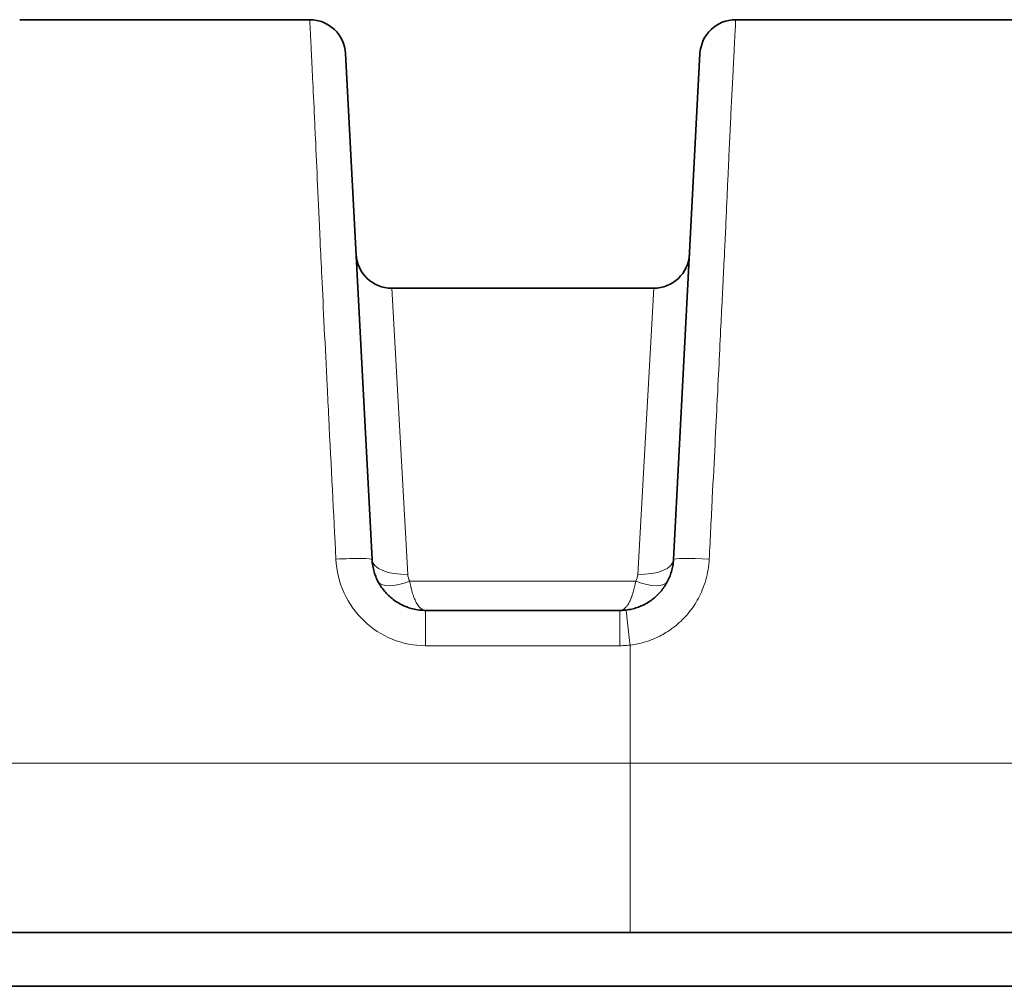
# Model space of a CAD drawing. Header units: millimetres. Extents: x 5 to 415, y 5 to 292.
# Tile 11 of 112: x 96.86 to 102.37, y 88.54 to 93.94. Entities that reach past the tile are written whole.
import ezdxf

# ---------------------------------------------------------------- set-up
doc = ezdxf.new("R2010")
doc.units = ezdxf.units.MM
doc.layers.add('Sichtbar (ISO)', color=7, linetype='Continuous', lineweight=35)
doc.layers.add('Sichtbar schmal (ISO)', color=7, linetype='Continuous', lineweight=18)

msp = doc.modelspace()

# ---------------------------------------------------------------- linework, layer by layer
at = {"layer": 'Sichtbar (ISO)'}
for p, q in [((98.48520627, 93.94265076), (96.86479215, 93.94265076)), ((100.86479136, 93.94265072), (102.48520634, 93.94265072)), ((98.83304555, 90.92694461), (98.68493218, 93.75311611)), ((100.66506619, 93.75311611), (100.51695281, 90.92694448)), ((98.94340165, 92.44264893), (100.406598, 92.44264893)), ((154.27516267, 88.84264892), (100.27485008, 88.84264892)), ((100.27484961, 88.54264892), (94.33624405, 88.54264892)), ((100.27484961, 88.54264892), (154.27514851, 88.54264892))]:
    msp.add_line(p, q, dxfattribs=at)
for centre, start, end in [((98.48520627, 93.74264892), 3, 90.00000005), ((100.8647921, 93.74264892), 90, 176.99999993), ((98.94340377, 92.64264892), 182.98950741, 269.99939213), ((100.4065946, 92.64264892), 270.00097255, 357.01102711)]:
    msp.add_arc(centre, 0.2, start, end, dxfattribs=at)
for points, knots in [([(99.13263414, 90.64264891), (99.1204701, 90.64264907), (99.09627872, 90.64412233), (99.06092961, 90.65061992), (99.02718657, 90.66106909), (98.99532247, 90.67516782), (98.96546083, 90.69274488), (98.93786096, 90.71360495), (98.91285947, 90.73747386), (98.89074671, 90.7640734), (98.87179719, 90.79309898), (98.85625416, 90.82424523), (98.84437249, 90.85712583), (98.83631389, 90.89152242), (98.83367023, 90.91503018), (98.83304559, 90.92694378)], [0.00000040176, 0.00000040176, 0.00000040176, 0.00000040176, 0.07976354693, 0.15851024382, 0.23523769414, 0.31106479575, 0.38682243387, 0.46245336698, 0.5381291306, 0.61392052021, 0.68997335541, 0.76640919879, 0.84345680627, 0.92081209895, 1, 1, 1, 1]), ([(100.51695277, 90.92694363), (100.51634485, 90.91534878), (100.51380803, 90.89246193), (100.50620699, 90.85931454), (100.49527326, 90.82811367), (100.48134307, 90.79892218), (100.46456144, 90.77167002), (100.44503236, 90.74642138), (100.42300324, 90.7234476), (100.39871008, 90.7029629), (100.3724041, 90.68516391), (100.34433327, 90.67022233), (100.31482494, 90.65832739), (100.2839099, 90.64952981), (100.26268956, 90.6458923), (100.25185612, 90.64463834)], [0, 0, 0, 0, 0.0833997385, 0.1649157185, 0.2433315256, 0.319653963, 0.3957702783, 0.4714599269, 0.5469007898, 0.6221091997, 0.697194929, 0.772316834, 0.8476139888, 0.9226539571, 1, 1, 1, 1]), ([(100.21736196, 90.64264891), (100.09815474, 90.64264891), (99.97895768, 90.64264891), (99.8597708, 90.64264891), (99.73923719, 90.64264891), (99.618714, 90.64264891), (99.49820142, 90.64264891), (99.3763346, 90.64264891), (99.25447864, 90.64264891), (99.13263414, 90.64264891)], [0, 0, 0, 0, 0.3296019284, 0.3296019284, 0.3296019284, 0.6629281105, 0.6629281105, 0.6629281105, 1, 1, 1, 1]), ([(100.21736891, 90.64264891), (100.21993026, 90.64264864), (100.22254079, 90.64263231), (100.22515106, 90.64271667), (100.22638214, 90.64275646), (100.2276129, 90.64281231), (100.22885819, 90.64286599), (100.23025551, 90.64292623), (100.23167136, 90.64298316), (100.23312451, 90.64305696), (100.23542293, 90.6431737), (100.23781442, 90.64333775), (100.24035656, 90.64353068), (100.24085404, 90.64356844), (100.24135729, 90.64360765), (100.2418667, 90.64364876), (100.24497924, 90.64389996), (100.24832075, 90.64422915), (100.25185612, 90.64463834)], [0.00020842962, 0.00020842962, 0.00020842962, 0.00020842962, 0.25, 0.25, 0.25, 0.36780940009, 0.36780940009, 0.36780940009, 0.5, 0.5, 0.5, 0.70908349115, 0.70908349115, 0.70908349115, 0.75, 0.75, 0.75, 1, 1, 1, 1]), ([(94.00480446, 88.84305946), (95.04193919, 88.84264892), (96.08758631, 88.84264892), (98.18105586, 88.84264892), (99.23580357, 88.84264892), (100.27485008, 88.84389574)], [0.00004174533, 0.00004174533, 0.00004174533, 0.00004174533, 0.314325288, 0.314325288, 0.62863881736, 0.62863881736, 0.62863881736, 0.62863881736])]:
    msp.add_open_spline(points, degree=3, knots=knots, dxfattribs=at)
at = {"layer": 'Sichtbar schmal (ISO)'}
for p, q in [((99.03277908, 90.84394197), (98.94340165, 92.44264892)), ((100.406598, 92.44264892), (100.31722585, 90.84396448)), ((100.30643668, 90.8062858), (99.0435624, 90.80628595)), ((100.21723746, 90.44551391), (99.13159784, 90.44551391)), ((100.27484999, 89.78971825), (100.27485007, 88.84502766)), ((154.27516776, 89.78969615), (100.27484999, 89.78971825))]:
    msp.add_line(p, q, dxfattribs=at)
for centre, major_axis, ratio, start_param, end_param in [((98.63331982, 90.91647405), (0.19972577, 0.01046974), 0.0634206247, 6.2831845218, 7.86096332), ((99.03277505, 90.93734423), (-0.19973183, -0.01035343), 0.4665222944, 0.0005581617, 1.5466382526), ((100.31722607, 90.93739679), (0.19972814, -0.0104243), 0.4666650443, 4.7367394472, 6.2828169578), ((100.71667852, 90.91647357), (-0.19972576, 0.01047006), 0.062993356, 4.7156893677, 6.2831861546), ((100.8162818, 91.882722), (1.77186339, 1.0778792), 0.1904055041, 3.0415177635, 3.137343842), ((100.20719087, 90.85144331), (0.10960326, -0.0125368), 0.8947118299, 5.935972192, 6.3346174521), ((99.04356449, 90.89718922), (-0.178149, -0.09090066), 0.4137795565, 0.0000203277, 1.362709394), ((100.30643409, 90.89718965), (0.17814579, -0.09090696), 0.4137751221, 4.9204941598, 6.2831698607), ((99.13261947, 90.44264892), (0.00001471, 0.2), 0.0051191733, 6.2831307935, 7.8396539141), ((100.21710946, 90.44264916), (0.00025305, 0.19999975), 0.0005551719, 4.7267117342, 6.283330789), ((100.27485001, 90.44596451), (-0.02299389, 0.19867382), 0.0016941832, 4.7269902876, 6.2831854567)]:
    msp.add_ellipse(centre, major_axis=major_axis, ratio=ratio, start_param=start_param, end_param=end_param, dxfattribs=at)
for points, knots in [([(98.63126146, 90.9290672), (98.61786685, 91.18973147), (98.60498539, 91.44414056), (98.59125467, 91.71881896), (98.58833155, 91.77729496), (98.58537149, 91.83694439), (98.58242382, 91.89654926), (98.57152544, 92.1169254), (98.56082877, 92.33421197), (98.5525982, 92.50521409), (98.54905862, 92.57875388), (98.5459663, 92.64377171), (98.54316301, 92.70371244), (98.53768475, 92.82084992), (98.53329946, 92.9193758), (98.5289395, 93.01665178), (98.52481102, 93.10876306), (98.52071107, 93.19824879), (98.51689332, 93.2803819), (98.51461612, 93.32937221), (98.51243912, 93.37576352), (98.51040853, 93.41912081), (98.50636099, 93.50554394), (98.50290855, 93.57929311), (98.50012023, 93.63727465), (98.49916447, 93.6571491), (98.49828536, 93.67525923), (98.49748214, 93.69169251), (98.49433563, 93.75606808), (98.4923789, 93.79528228), (98.49113209, 93.82007924), (98.49093538, 93.82399142), (98.49075708, 93.82754313), (98.49059299, 93.83083692), (98.48971703, 93.84842047), (98.48923168, 93.85943346), (98.48862943, 93.87223244), (98.48791437, 93.88742895), (98.48702618, 93.90437911), (98.48633708, 93.91842893), (98.48629573, 93.91927213), (98.48625506, 93.92010351), (98.48621517, 93.92092128), (98.48559034, 93.93372952), (98.48516165, 93.94266972), (98.48520627, 93.94265076)], [0, 0, 0, 0, 0.11111111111, 0.11111111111, 0.11111111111, 0.13476544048, 0.13476544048, 0.13476544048, 0.22222222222, 0.22222222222, 0.22222222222, 0.25983318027, 0.25983318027, 0.25983318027, 0.33333333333, 0.33333333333, 0.33333333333, 0.40293112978, 0.40293112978, 0.40293112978, 0.44444444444, 0.44444444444, 0.44444444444, 0.527192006, 0.527192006, 0.527192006, 0.55555555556, 0.55555555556, 0.55555555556, 0.66666666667, 0.66666666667, 0.66666666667, 0.68419652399, 0.68419652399, 0.68419652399, 0.77777777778, 0.77777777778, 0.77777777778, 0.88888888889, 0.88888888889, 0.88888888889, 0.89555725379, 0.89555725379, 0.89555725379, 0.99999999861, 0.99999999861, 0.99999999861, 0.99999999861]), ([(100.71667889, 90.92908945), (100.72268565, 91.04957464), (100.72838492, 91.16280086), (100.73376122, 91.26914794), (100.73919369, 91.3766062), (100.74429623, 91.47703798), (100.7490532, 91.57084646), (100.75353076, 91.65914492), (100.75770201, 91.7415726), (100.76155368, 91.81846411), (100.76187824, 91.82494337), (100.76220055, 91.831384), (100.76252064, 91.83778613), (100.76676321, 91.92264298), (100.77061369, 92.00071629), (100.77412358, 92.07226483), (100.77783404, 92.14790167), (100.78116362, 92.21624177), (100.78417895, 92.27769593), (100.78604825, 92.31579332), (100.78779704, 92.35124911), (100.78944232, 92.38418226), (100.79075709, 92.41049985), (100.79199946, 92.43518028), (100.79319534, 92.45889586), (100.79604653, 92.51543799), (100.79863779, 92.56657728), (100.80128082, 92.62067361), (100.80343066, 92.66467545), (100.80561627, 92.71066241), (100.80795354, 92.76215195), (100.8099308, 92.80571074), (100.81202481, 92.85272276), (100.81420004, 92.90175937), (100.8159955, 92.94223477), (100.81784581, 92.98408008), (100.81972197, 93.0263168), (100.82143198, 93.06481303), (100.8231631, 93.10362761), (100.82489245, 93.14199935), (100.82642599, 93.17602649), (100.82795786, 93.20970004), (100.82947589, 93.24256106), (100.82959521, 93.24514399), (100.82971464, 93.24772371), (100.82983417, 93.25029968), (100.83146758, 93.28550344), (100.83311495, 93.31997059), (100.83471133, 93.35266953), (100.83640572, 93.38737621), (100.83804244, 93.42008671), (100.83957756, 93.45021309), (100.84132876, 93.48458005), (100.84294788, 93.51558677), (100.84440891, 93.54311038), (100.84583589, 93.56999255), (100.84711322, 93.59357385), (100.84823503, 93.61409033), (100.84853458, 93.61956858), (100.84881958, 93.6248267), (100.8490914, 93.62988521), (100.85088849, 93.66332854), (100.85212043, 93.68825959), (100.85307189, 93.70858333), (100.85404017, 93.72926619), (100.85471309, 93.74508488), (100.85528523, 93.75814044), (100.85560509, 93.76543949), (100.85589882, 93.77184327), (100.85617907, 93.77770587), (100.85696719, 93.79419224), (100.8576622, 93.80665444), (100.85836564, 93.81953104), (100.85866368, 93.82498696), (100.85896533, 93.83046777), (100.85926768, 93.83596156), (100.85993266, 93.84804449), (100.86060229, 93.86021376), (100.86122564, 93.87195677), (100.86140546, 93.87534436), (100.86158046, 93.87869506), (100.86175102, 93.88201208), (100.86235936, 93.89384319), (100.86291691, 93.90535544), (100.86337575, 93.91545619), (100.86343696, 93.9168036), (100.86349633, 93.91812428), (100.86355361, 93.91941308), (100.86384696, 93.9260136), (100.86409604, 93.93173824), (100.86429724, 93.93581579), (100.86451195, 93.9401672), (100.86467194, 93.94263906), (100.86479136, 93.94264889)], [0, 0, 0, 0, 0.03376614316, 0.03376614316, 0.03376614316, 0.06788509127, 0.06788509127, 0.06788509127, 0.1, 0.1, 0.1, 0.1027061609, 0.1027061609, 0.1027061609, 0.1385749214, 0.1385749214, 0.1385749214, 0.17649322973, 0.17649322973, 0.17649322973, 0.2, 0.2, 0.2, 0.21878476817, 0.21878476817, 0.21878476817, 0.26357098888, 0.26357098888, 0.26357098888, 0.3, 0.3, 0.3, 0.33081798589, 0.33081798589, 0.33081798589, 0.35625551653, 0.35625551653, 0.35625551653, 0.37944029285, 0.37944029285, 0.37944029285, 0.4, 0.4, 0.4, 0.40161602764, 0.40161602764, 0.40161602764, 0.42370102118, 0.42370102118, 0.42370102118, 0.44714204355, 0.44714204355, 0.44714204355, 0.47388261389, 0.47388261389, 0.47388261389, 0.5, 0.5, 0.5, 0.50697378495, 0.50697378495, 0.50697378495, 0.55307956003, 0.55307956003, 0.55307956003, 0.6, 0.6, 0.6, 0.62623209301, 0.62623209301, 0.62623209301, 0.7, 0.7, 0.7, 0.73125602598, 0.73125602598, 0.73125602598, 0.8, 0.8, 0.8, 0.81983109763, 0.81983109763, 0.81983109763, 0.89056438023, 0.89056438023, 0.89056438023, 0.9, 0.9, 0.9, 0.94832435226, 0.94832435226, 0.94832435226, 0.999894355, 0.999894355, 0.999894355, 0.999894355]), ([(100.71667889, 90.92908945), (100.71569186, 90.90932187), (100.71355988, 90.88956481), (100.71029408, 90.86997751), (100.70711148, 90.8508892), (100.70285215, 90.8319621), (100.69754406, 90.81331769), (100.6920818, 90.79413176), (100.68550899, 90.7752452), (100.67787271, 90.75678835), (100.67146896, 90.74131053), (100.66431456, 90.72614179), (100.65642721, 90.7113489), (100.64795172, 90.69545297), (100.6386298, 90.67999085), (100.62849043, 90.66504825), (100.61845151, 90.65025368), (100.60761109, 90.63596836), (100.59600478, 90.62227727), (100.59162033, 90.61710526), (100.58712657, 90.61201817), (100.58252588, 90.60702049), (100.57505821, 90.59890844), (100.56731371, 90.59102222), (100.55931396, 90.58339133), (100.54647153, 90.57114106), (100.5329705, 90.55954962), (100.51892144, 90.54871921), (100.50486122, 90.53788019), (100.4902524, 90.52780367), (100.47522584, 90.51856577), (100.46386186, 90.51157953), (100.45225931, 90.50507258), (100.44048019, 90.4990662), (100.43654171, 90.49705789), (100.43258202, 90.49510678), (100.42860271, 90.49321289), (100.412499, 90.48554857), (100.39607487, 90.47882114), (100.37943143, 90.47302249), (100.36267336, 90.46718391), (100.34569284, 90.46228678), (100.32857644, 90.45831487), (100.31077867, 90.45418484), (100.29283403, 90.45105499), (100.27485084, 90.44890475)], [0, 0, 0, 0, 0.083967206, 0.083967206, 0.083967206, 0.165795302, 0.165795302, 0.165795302, 0.25, 0.25, 0.25, 0.3206135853, 0.3206135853, 0.3206135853, 0.3964924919, 0.3964924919, 0.3964924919, 0.4716196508, 0.4716196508, 0.4716196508, 0.5, 0.5, 0.5, 0.5460658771, 0.5460658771, 0.5460658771, 0.620017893, 0.620017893, 0.620017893, 0.694028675, 0.694028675, 0.694028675, 0.75, 0.75, 0.75, 0.7687146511, 0.7687146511, 0.7687146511, 0.8444501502, 0.8444501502, 0.8444501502, 0.9207072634, 0.9207072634, 0.9207072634, 1, 1, 1, 1]), ([(99.0435624, 90.80628595), (99.045281, 90.79614976), (99.04741386, 90.78584006), (99.04974555, 90.77545632), (99.05207725, 90.76507258), (99.05460778, 90.75462115), (99.05753843, 90.7444686), (99.06046909, 90.73431606), (99.06379987, 90.72444759), (99.06752792, 90.71491031), (99.07125597, 90.70537303), (99.07538128, 90.69617994), (99.0799305, 90.68770883), (99.08447972, 90.67923772), (99.08945285, 90.67148825), (99.09485438, 90.66488257), (99.1002559, 90.65827689), (99.10608583, 90.65279283), (99.11237841, 90.64887581), (99.118671, 90.64495878), (99.12542624, 90.64264874), (99.13263517, 90.64264892)], [0, 0, 0, 0, 0.1428571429, 0.1428571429, 0.1428571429, 0.2857142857, 0.2857142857, 0.2857142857, 0.4285714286, 0.4285714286, 0.4285714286, 0.5714285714, 0.5714285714, 0.5714285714, 0.7142857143, 0.7142857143, 0.7142857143, 0.8571428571, 0.8571428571, 0.8571428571, 1, 1, 1, 1]), ([(100.21736168, 90.64264892), (100.22178343, 90.64265094), (100.22605848, 90.64345057), (100.23025917, 90.64505154), (100.23430149, 90.64659216), (100.23827507, 90.64887307), (100.24218281, 90.65189065), (100.24610932, 90.65492272), (100.24996971, 90.65869837), (100.25376503, 90.6632201), (100.25737257, 90.6675181), (100.26093124, 90.67249994), (100.26439653, 90.67810577), (100.26789421, 90.68376399), (100.27129667, 90.69005714), (100.2745531, 90.6968815), (100.27781316, 90.70371349), (100.28092632, 90.71107709), (100.28383572, 90.71883688), (100.28431741, 90.7201216), (100.28479356, 90.72141712), (100.28526385, 90.72272273), (100.28774912, 90.72962229), (100.29005917, 90.73681555), (100.29222505, 90.74424229), (100.29497784, 90.75368151), (100.29749724, 90.76349429), (100.29981588, 90.77359688), (100.30224955, 90.78420066), (100.30446187, 90.79512019), (100.30643668, 90.8062858)], [0, 0, 0, 0, 0.1137957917, 0.1137957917, 0.1137957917, 0.2233014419, 0.2233014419, 0.2233014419, 0.3333333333, 0.3333333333, 0.3333333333, 0.4379210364, 0.4379210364, 0.4379210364, 0.5434863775, 0.5434863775, 0.5434863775, 0.6491696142, 0.6491696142, 0.6491696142, 0.6666666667, 0.6666666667, 0.6666666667, 0.7591305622, 0.7591305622, 0.7591305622, 0.8766501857, 0.8766501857, 0.8766501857, 1, 1, 1, 1]), ([(100.21723746, 90.44551359), (100.22389238, 90.44551858), (100.23697058, 90.44577665), (100.25610457, 90.44692058), (100.2686443, 90.44816138), (100.27485084, 90.44890475)], [0.00033441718, 0.00033441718, 0.00033441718, 0.00033441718, 0.33333333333, 0.66666666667, 1, 1, 1, 1]), ([(100.27484999, 89.78971825), (99.76117968, 89.78971586), (98.76005679, 89.79001129), (97.28658414, 89.78974048), (95.92518603, 89.78950634), (94.69644454, 89.78913909), (93.60179622, 89.78870605), (92.74319525, 89.78866002), (92.24729752, 89.78817531), (92.07499919, 89.78811609)], [0, 0, 0, 0, 0.20139858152, 0.38692179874, 0.55387446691, 0.70033953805, 0.82800143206, 0.94034342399, 0.99999995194, 0.99999995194, 0.99999995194, 0.99999995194])]:
    msp.add_open_spline(points, degree=3, knots=knots, dxfattribs=at)
for points in [[(99.13160087, 90.44551265), (99.06771909, 90.44560364), (98.94056773, 90.47091012), (98.78057182, 90.5747945), (98.66697314, 90.73329967), (98.63455068, 90.86288805), (98.63126144, 90.92906732)], [(100.27484999, 89.78971825), (100.27484999, 90.01409303), (100.27485084, 90.23430659), (100.27485084, 90.44890475)]]:
    msp.add_open_spline(points, degree=3, dxfattribs=at)

doc.saveas('drawing.dxf')
